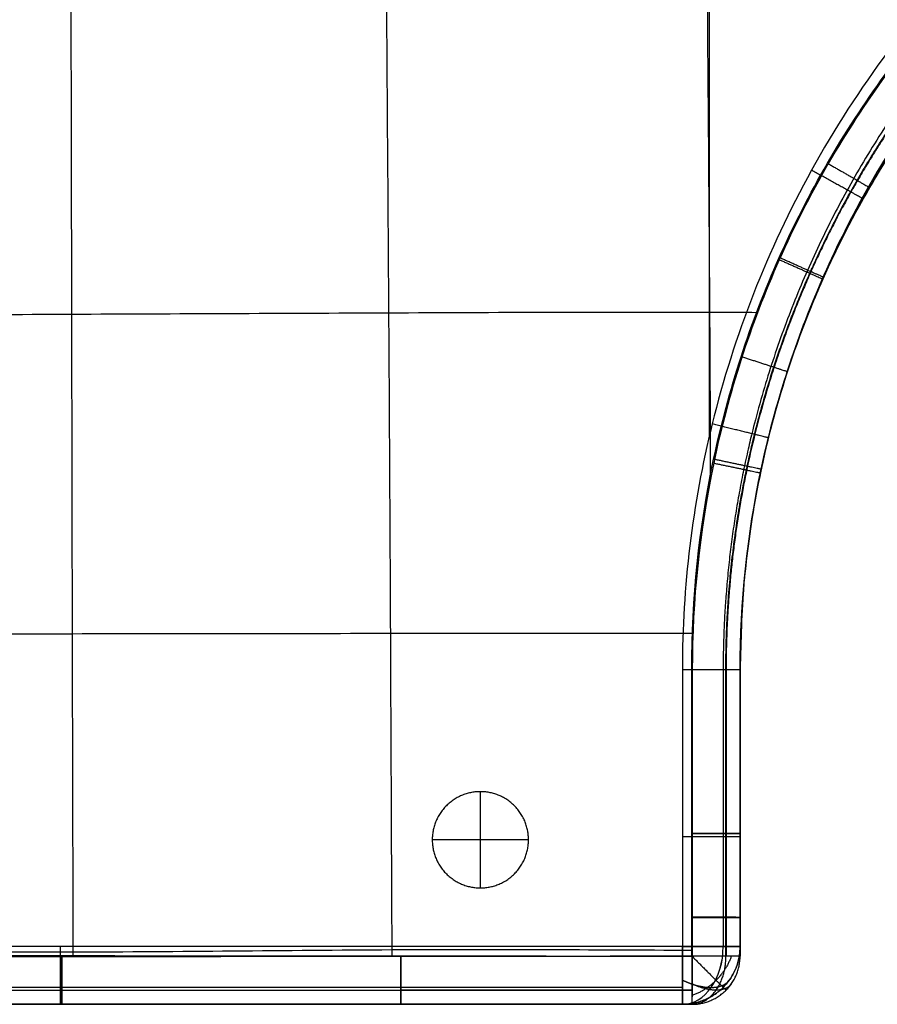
# Model space of a CAD drawing. Header units: millimetres. Extents: x 1391 to 4391, y -7600 to -6096.
# Tile 5 of 39: x 1836 to 2282, y -7600 to -7088. Entities that reach past the tile are written whole.
import ezdxf

# ---------------------------------------------------------------- set-up
doc = ezdxf.new("R2010")
doc.units = ezdxf.units.MM
doc.layers.add('COMPO2', color=9, linetype='Continuous', true_color=0x808080)

msp = doc.modelspace()

# ---------------------------------------------------------------- linework, layer by layer
at = {"layer": 'COMPO2'}
for p, q in [((2194.35, -6249.52, -544.46), (2194.35, -7304.23, -544.46)), ((2194.35, -6249.52, -722.56), (2194.35, -7304.23, -722.56)), ((2266.79, -7194.74, -378.3), (2266.79, -7194.74, -513.37)), ((2224.61, -7306.94, -378.32), (2224.61, -7306.94, -513.4)), ((2210.35, -7425.52, -378.42), (2210.35, -7425.52, -513.49)), ((2075.44, -7539.04, -722.54), (2075.44, -7489.04, -722.54)), ((2075.44, -7539.04, -767.54), (2075.44, -7489.04, -767.54)), ((2100.44, -7514.04, -722.54), (2050.44, -7514.04, -722.54)), ((2100.44, -7514.04, -767.54), (2050.44, -7514.04, -767.54)), ((2210.35, -7510.79, -378.49), (2210.35, -7510.79, -513.56)), ((2210.35, -7554.34, -378.53), (2210.35, -7554.34, -513.61)), ((2180.35, -7569.52, -544.46), (1534.35, -7569.52, -544.46)), ((2180.35, -7569.52, -722.56), (1534.35, -7569.52, -722.56)), ((1858.1, -7599.52, -378.24), (1858.1, -7599.52, -513.31)), ((2034.09, -7599.52, -378.38), (2034.09, -7599.52, -513.45))]:
    msp.add_line(p, q, dxfattribs=at)
at = {"layer": 'COMPO2', "extrusion": (0, 1, 0)}
for centre, start, end in [((-2180.35, -574.46, -7569.52), 90, 180), ((-2180.35, -692.56, -7569.52), 180, 270)]:
    msp.add_arc(centre, 30, start, end, dxfattribs=at)
at = {"layer": 'COMPO2', "extrusion": (-0.707107, 0, 0.707107)}
msp.add_arc((7569.52, 1135.54, -1947.94), 30, 360, 90, dxfattribs=at)
at = {"layer": 'COMPO2', "extrusion": (0.707107, 0, 0.707107)}
msp.add_arc((-7569.52, -2031.45, 1052.02), 30, 180, 270, dxfattribs=at)
at = {"layer": 'COMPO2', "extrusion": (0.503912, 0.701531, 0.503912)}
msp.add_arc((-6186.88, 1960.81, -4501.03), 30, 109.8951, 180.0032, dxfattribs=at)
at = {"layer": 'COMPO2', "extrusion": (0.503912, 0.701531, -0.503912)}
msp.add_arc((-6186.88, -3055.21, -3862.56), 30, 179.9968, 250.1049, dxfattribs=at)
at = {"layer": 'COMPO2'}
for points, knots in [([(1861.55, -6244.16, -347.3), (1861.56, -6245.03, -347.29), (1861.6, -6301.84, -346.29), (1861.67, -6411.56, -344.65), (1861.94, -6578.39, -343.03), (1862.14, -6743.58, -342.2), (1862.43, -6909.51, -342.06), (1862.7, -7075.39, -342.55), (1863.08, -7240.61, -343.62), (1863.36, -7407.52, -345.22), (1863.67, -7517.27, -346.61), (1863.82, -7573.96, -347.39), (1863.82, -7574.8, -347.4)], [3793.551845, 3793.551845, 3793.551845, 3793.551845, 3796.112041, 3961.852613, 4127.593184, 4293.333755, 4459.074326, 4624.814897, 4790.555468, 4956.296039, 5122.03661, 5124.512507, 5124.512507, 5124.512507, 5124.512507]), ([(1861.56, -6244.88, -544.05), (1861.56, -6245.5, -544.04), (1861.6, -6302.07, -543.05), (1861.67, -6411.56, -541.41), (1861.94, -6578.39, -539.79), (1862.14, -6743.58, -538.96), (1862.43, -6909.51, -538.81), (1862.7, -7075.39, -539.31), (1863.08, -7240.61, -540.38), (1863.36, -7407.52, -541.98), (1863.67, -7517.09, -543.37), (1863.81, -7573.59, -544.14), (1863.82, -7574.24, -544.15)], [3794.25363, 3794.25363, 3794.25363, 3794.25363, 3796.112041, 3961.852613, 4127.593184, 4293.333755, 4459.074326, 4624.814897, 4790.555468, 4956.296039, 5122.03661, 5123.96244, 5123.96244, 5123.96244, 5123.96244]), ([(2027.17, -6244.16, -347.31), (2027.16, -6245.61, -347.29), (2026.95, -6305.42, -346.24), (2026.69, -6412.04, -344.59), (2026.13, -6576.41, -342.99), (2025.71, -6741.98, -342.38), (2025.85, -6908.45, -342.68), (2026.52, -7074.64, -343.7), (2027.84, -7239.61, -344.99), (2028.71, -7408.1, -346.18), (2029.16, -7516.17, -347.01), (2029.44, -7573.5, -347.52), (2029.45, -7574.7, -347.53)], [3792.029765, 3792.029765, 3792.029765, 3792.029765, 3796.112041, 3961.852613, 4127.593184, 4293.333755, 4459.074326, 4624.814897, 4790.555468, 4956.296039, 5122.03661, 5125.559298, 5125.559298, 5125.559298, 5125.559298]), ([(2027.16, -6244.88, -544.06), (2027.16, -6246.08, -544.04), (2026.95, -6305.63, -543), (2026.69, -6412.04, -541.35), (2026.13, -6576.41, -539.75), (2025.71, -6741.98, -539.13), (2025.85, -6908.45, -539.44), (2026.52, -7074.64, -540.46), (2027.84, -7239.61, -541.75), (2028.71, -7408.1, -542.94), (2029.16, -7516.05, -543.77), (2029.44, -7573.27, -544.28), (2029.45, -7574.34, -544.29)], [3792.702194, 3792.702194, 3792.702194, 3792.702194, 3796.112041, 3961.852613, 4127.593184, 4293.333755, 4459.074326, 4624.814897, 4790.555468, 4956.296039, 5122.03661, 5125.207549, 5125.207549, 5125.207549, 5125.207549]), ([(2193.09, -6244.23, -347.39), (2193.09, -6246, -347.36), (2192.87, -6308.7, -346.46), (2192.73, -6412.89, -345.14), (2192.42, -6574.84, -343.92), (2192.12, -6740.51, -343.73), (2192.43, -6907.57, -344.57), (2193.14, -7074.5, -346.05), (2194.43, -7212.79, -347.12), (2194.79, -7297.98, -347.42), (2194.89, -7327.02, -347.49)], [3791.32162, 3791.32162, 3791.32162, 3791.32162, 3796.112041, 3961.852613, 4127.593184, 4293.333755, 4459.074326, 4624.814897, 4790.555468, 4876.829471, 4876.829471, 4876.829471, 4876.829471]), ([(2193.09, -6244.81, -544.14), (2193.09, -6246.39, -544.12), (2192.87, -6308.86, -543.22), (2192.73, -6412.89, -541.9), (2192.42, -6574.84, -540.68), (2192.12, -6740.51, -540.49), (2192.43, -6907.57, -541.33), (2193.14, -7074.5, -542.81), (2194.42, -7212.06, -543.87), (2194.78, -7296.5, -544.17), (2194.88, -7324.8, -544.25)], [3791.849102, 3791.849102, 3791.849102, 3791.849102, 3796.112041, 3961.852613, 4127.593184, 4293.333755, 4459.074326, 4624.814897, 4790.555468, 4874.631162, 4874.631162, 4874.631162, 4874.631162]), ([(2709.41, -6885.49, -544.46), (2666.59, -6886.38, -544.46), (2576.7, -6899.21, -544.46), (2446.83, -6953.11, -544.46), (2330.58, -7043.33, -544.46), (2242.69, -7161.34, -544.46), (2191.36, -7292.35, -544.46), (2180.34, -7382.59, -544.46), (2180.35, -7425.52, -544.46)], [0.33436, 0.33436, 0.33436, 0.33436, 128.818731, 270.791327, 418.519785, 566.241664, 708.197268, 836.995345, 836.995345, 836.995345, 836.995345]), ([(2709.41, -6885.49, -722.56), (2666.59, -6886.38, -722.56), (2576.7, -6899.21, -722.56), (2446.83, -6953.11, -722.56), (2330.58, -7043.33, -722.56), (2242.69, -7161.34, -722.56), (2191.36, -7292.35, -722.56), (2180.34, -7382.59, -722.56), (2180.35, -7425.52, -722.56)], [0.33436, 0.33436, 0.33436, 0.33436, 128.818731, 270.791327, 418.519785, 566.241664, 708.197268, 836.995345, 836.995345, 836.995345, 836.995345]), ([(2185.2, -7425.5, -544.33), (2185.17, -7388.83, -544.29), (2190.93, -7333.76, -544.24), (2209.96, -7262.7, -544.23), (2236.35, -7194.03, -544.21), (2282.53, -7114.19, -544.2), (2356.64, -7032.06, -544.25), (2431.25, -6977.99, -544.29), (2496.78, -6944.71, -544.33), (2563.18, -6919.31, -544.37), (2632.81, -6904.14, -544.4), (2685.27, -6900.74, -544.43), (2703.5, -6900.51, -544.44), (2708.52, -6900.44, -544.44), (2713.55, -6900.47, -544.44), (2718.58, -6900.47, -544.44), (2758.12, -6900.48, -544.46), (2797.66, -6900.49, -544.47), (2837.2, -6900.5, -544.49), (2842.34, -6900.5, -544.49), (2847.47, -6900.51, -544.49), (2852.61, -6900.51, -544.5), (2854.85, -6900.51, -544.5), (2857.1, -6900.51, -544.5), (2859.34, -6900.51, -544.5)], [0.004344, 0.004344, 0.004344, 0.004344, 109.991459, 165.148667, 220.328751, 330.284579, 440.229838, 550.222449, 605.112369, 660.358849, 763.143205, 817.829427, 817.829427, 817.829427, 832.911531, 832.911531, 832.911531, 951.534399, 951.534399, 951.534399, 966.941285, 966.941285, 966.941285, 973.672529, 973.672529, 973.672529, 973.672529]), ([(2859.36, -6900.53, -347.74), (2857.11, -6900.53, -347.74), (2854.87, -6900.53, -347.74), (2852.63, -6900.53, -347.74), (2847.49, -6900.54, -347.73), (2842.36, -6900.54, -347.73), (2837.22, -6900.54, -347.73), (2797.68, -6900.55, -347.71), (2758.13, -6900.56, -347.7), (2718.6, -6900.57, -347.69), (2713.57, -6900.58, -347.68), (2708.54, -6900.56, -347.68), (2703.52, -6900.62, -347.68), (2685.62, -6900.86, -347.67), (2633.5, -6904.23, -347.65), (2545.93, -6923.22, -347.61), (2446.7, -6967.22, -347.54), (2356.95, -7032.39, -347.49), (2295.31, -7100.78, -347.45), (2255.12, -7162.56, -347.45), (2221.44, -7228.63, -347.47), (2193.11, -7316.45, -347.48), (2185.53, -7389.55, -347.54), (2185.5, -7425.54, -347.57)], [24.994719, 24.994719, 24.994719, 24.994719, 31.725976, 31.725976, 31.725976, 47.132861, 47.132861, 47.132861, 165.755729, 165.755729, 165.755729, 180.837834, 180.837834, 180.837834, 234.546678, 337.318829, 448.445631, 558.437349, 668.383522, 723.250397, 779.322749, 890.641932, 998.662915, 998.662915, 998.662915, 998.662915]), ([(2859.35, -6925.52, -446.14), (2857.11, -6925.52, -446.14), (2854.86, -6925.52, -446.13), (2847.48, -6925.52, -446.13), (2842.35, -6925.52, -446.13), (2832.14, -6925.52, -446.13), (2827.07, -6925.52, -446.13), (2812.02, -6925.52, -446.13), (2802.03, -6925.52, -446.13), (2782.21, -6925.52, -446.13), (2772.37, -6925.52, -446.13), (2752.76, -6925.52, -446.13), (2743, -6925.52, -446.13), (2728.35, -6925.52, -446.13), (2723.47, -6925.52, -446.13), (2713.67, -6925.52, -446.13), (2708.75, -6925.5, -446.13), (2683.93, -6925.82, -446.13), (2664.22, -6927.26, -446.13), (2604.56, -6935.18, -446.13), (2565.49, -6945.27, -446.13), (2490.79, -6974.53, -446.13), (2455.59, -6993.43, -446.13), (2390.19, -7039.4, -446.13), (2360.35, -7066.21, -446.13), (2307.78, -7126.32, -446.12), (2285.19, -7159.37, -446.13), (2248.3, -7230.29, -446.13), (2234.11, -7268.01, -446.13), (2215.15, -7345.73, -446.12), (2210.35, -7385.59, -446.13), (2210.35, -7425.52, -446.13)], [7598.975496, 7598.975496, 7598.975496, 7598.975496, 7605.698658, 7605.698658, 7621.091915, 7621.091915, 7636.288655, 7636.288655, 7666.210775, 7666.210775, 7695.701401, 7695.701401, 7724.965723, 7724.965723, 7739.598469, 7739.598469, 7754.340237, 7754.340237, 7813.987342, 7813.987342, 7934.680821, 7934.680821, 8054.410953, 8054.410953, 8174.234232, 8174.234232, 8293.693282, 8293.693282, 8413.766765, 8413.766765, 8533.398163, 8533.398163, 8533.398163, 8533.398163]), ([(2859.35, -6925.52, -378.58), (2857.11, -6925.52, -378.58), (2854.86, -6925.52, -378.58), (2852.62, -6925.52, -378.58), (2847.48, -6925.52, -378.58), (2842.35, -6925.52, -378.57), (2837.21, -6925.52, -378.57), (2797.67, -6925.52, -378.55), (2758.13, -6925.52, -378.55), (2718.59, -6925.52, -378.53), (2713.48, -6925.52, -378.52), (2708.58, -6925.5, -378.52), (2703.83, -6925.56, -378.52), (2686.78, -6925.79, -378.51), (2637.14, -6928.97, -378.49), (2553.71, -6947.03, -378.45), (2459.17, -6988.9, -378.38), (2373.63, -7050.95, -378.33), (2314.88, -7116.1, -378.29), (2276.59, -7174.96, -378.29), (2244.51, -7237.91, -378.31), (2217.53, -7321.59, -378.32), (2210.35, -7391.23, -378.38), (2210.35, -7425.52, -378.42)], [24.994719, 24.994719, 24.994719, 24.994719, 31.725976, 31.725976, 31.725976, 47.132861, 47.132861, 47.132861, 165.755729, 165.755729, 165.755729, 180.837834, 180.837834, 180.837834, 234.546678, 337.318829, 448.445631, 558.437349, 668.383522, 723.250397, 779.322749, 890.641932, 998.662915, 998.662915, 998.662915, 998.662915]), ([(2210.35, -7425.52, -513.49), (2210.35, -7390.61, -513.45), (2215.86, -7338.17, -513.4), (2234.01, -7270.53, -513.39), (2259.14, -7205.16, -513.37), (2303.1, -7129.16, -513.36), (2373.63, -7050.96, -513.41), (2444.64, -6999.44, -513.45), (2507.02, -6967.73, -513.49), (2570.23, -6943.52, -513.53), (2636.52, -6929.05, -513.56), (2686.48, -6925.79, -513.59), (2703.83, -6925.56, -513.6), (2708.58, -6925.5, -513.6), (2713.48, -6925.52, -513.6), (2718.59, -6925.52, -513.6), (2758.13, -6925.52, -513.62), (2797.67, -6925.52, -513.63), (2837.21, -6925.52, -513.65), (2842.35, -6925.52, -513.65), (2847.48, -6925.52, -513.65), (2852.62, -6925.52, -513.65), (2854.86, -6925.52, -513.66), (2857.11, -6925.52, -513.66), (2859.35, -6925.52, -513.66)], [0.004344, 0.004344, 0.004344, 0.004344, 109.991459, 165.148667, 220.328751, 330.284579, 440.229838, 550.222449, 605.112369, 660.358849, 763.143205, 817.829427, 817.829427, 817.829427, 832.911531, 832.911531, 832.911531, 951.534399, 951.534399, 951.534399, 966.941285, 966.941285, 966.941285, 973.672529, 973.672529, 973.672529, 973.672529]), ([(1528.98, -7241.38, -347.29), (1531.27, -7241.37, -347.25), (1596.02, -7241.29, -346.06), (1700.98, -7241.72, -344.31), (1862.5, -7240.85, -343.29), (2027.41, -7240.23, -344.8), (2147.09, -7239.63, -346.62), (2211.16, -7239.93, -347.37), (2219.49, -7239.97, -347.47)], [-2414.119532, -2414.119532, -2414.119532, -2414.119532, -2408.082032, -2242.203735, -2076.325438, -1910.44714, -1744.568843, -1719.773147, -1719.773147, -1719.773147, -1719.773147]), ([(1529.72, -7241.38, -544.04), (1531.76, -7241.37, -544), (1596.23, -7241.29, -542.82), (1700.98, -7241.72, -541.07), (1862.5, -7240.85, -540.05), (2027.41, -7240.23, -541.56), (2146.91, -7239.63, -543.38), (2210.81, -7239.93, -544.13), (2218.97, -7239.97, -544.22)], [-2413.463452, -2413.463452, -2413.463452, -2413.463452, -2408.082032, -2242.203735, -2076.325438, -1910.44714, -1744.568843, -1720.292371, -1720.292371, -1720.292371, -1720.292371]), ([(1529.11, -7407.76, -347.45), (1531.07, -7407.75, -347.43), (1593.08, -7407.64, -346.7), (1698.48, -7407.52, -345.63), (1863.36, -7406.84, -345.01), (2025.34, -7406.74, -346.07), (2133.37, -7406.72, -347.13), (2185.85, -7406.65, -347.56)], [-2413.461739, -2413.461739, -2413.461739, -2413.461739, -2408.082032, -2242.203735, -2076.325438, -1910.44714, -1753.781846, -1753.781846, -1753.781846, -1753.781846]), ([(1529.59, -7407.76, -544.21), (1531.39, -7407.75, -544.19), (1593.22, -7407.64, -543.46), (1698.48, -7407.52, -542.39), (1863.36, -7406.84, -541.77), (2025.23, -7406.74, -542.83), (2133.15, -7406.72, -543.89), (2185.52, -7406.65, -544.31)], [-2413.022331, -2413.022331, -2413.022331, -2413.022331, -2408.082032, -2242.203735, -2076.325438, -1910.44714, -1754.112655, -1754.112655, -1754.112655, -1754.112655]), ([(2185.32, -7574.49, -544.48), (2185.31, -7567.76, -544.47), (2185.3, -7561.04, -544.46), (2185.3, -7554.31, -544.45), (2185.29, -7539.8, -544.43), (2185.28, -7525.29, -544.42), (2185.26, -7510.77, -544.4), (2185.24, -7482.35, -544.38), (2185.22, -7453.93, -544.36), (2185.2, -7425.5, -544.33)], [25.021526, 25.021526, 25.021526, 25.021526, 45.207981, 45.207981, 45.207981, 88.753378, 88.753378, 88.753378, 174.021589, 174.021589, 174.021589, 174.021589]), ([(2185.5, -7425.54, -347.57), (2185.48, -7453.96, -347.6), (2185.46, -7482.38, -347.62), (2185.43, -7510.81, -347.64), (2185.42, -7525.32, -347.66), (2185.41, -7539.84, -347.67), (2185.39, -7554.36, -347.69), (2185.39, -7561.09, -347.7), (2185.38, -7567.82, -347.71), (2185.38, -7574.55, -347.72)], [0.004294, 0.004294, 0.004294, 0.004294, 85.272504, 85.272504, 85.272504, 128.817901, 128.817901, 128.817901, 149.004334, 149.004334, 149.004334, 149.004334]), ([(2210.35, -7425.52, -446.13), (2210.35, -7453.94, -446.14), (2210.35, -7482.37, -446.13), (2210.35, -7525.3, -446.13), (2210.35, -7539.82, -446.12), (2210.34, -7561.06, -446.13), (2210.35, -7567.79, -446.13), (2210.35, -7574.52, -446.14)], [3251.738872, 3251.738872, 3251.738872, 3251.738872, 3341.055378, 3341.055378, 3386.669779, 3386.669779, 3407.809686, 3407.809686, 3407.809686, 3407.809686]), ([(2210.35, -7425.52, -378.42), (2210.35, -7453.94, -378.45), (2210.35, -7482.37, -378.46), (2210.35, -7510.79, -378.49), (2210.35, -7525.31, -378.5), (2210.35, -7539.82, -378.51), (2210.35, -7554.34, -378.53), (2210.34, -7561.06, -378.54), (2210.35, -7567.79, -378.55), (2210.35, -7574.52, -378.56)], [0.004294, 0.004294, 0.004294, 0.004294, 85.272504, 85.272504, 85.272504, 128.817901, 128.817901, 128.817901, 149.004334, 149.004334, 149.004334, 149.004334]), ([(2210.35, -7574.52, -513.64), (2210.35, -7567.79, -513.62), (2210.34, -7561.06, -513.62), (2210.35, -7554.34, -513.61), (2210.35, -7539.82, -513.59), (2210.35, -7525.31, -513.57), (2210.35, -7510.79, -513.56), (2210.35, -7482.37, -513.54), (2210.35, -7453.94, -513.52), (2210.35, -7425.52, -513.49)], [25.021526, 25.021526, 25.021526, 25.021526, 45.207981, 45.207981, 45.207981, 88.753378, 88.753378, 88.753378, 174.021589, 174.021589, 174.021589, 174.021589]), ([(1529.31, -7572.5, -347.7), (1530.51, -7572.48, -347.7), (1589.56, -7571.66, -347.57), (1695.98, -7571.39, -347.43), (1864.44, -7572.95, -347.32), (2025.79, -7570.64, -347.49), (2133.39, -7571.11, -347.62), (2185.38, -7571.4, -347.71)], [-2411.530999, -2411.530999, -2411.530999, -2411.530999, -2408.082032, -2242.203735, -2076.325438, -1910.44714, -1754.667299, -1754.667299, -1754.667299, -1754.667299]), ([(1529.4, -7572.5, -544.46), (1530.57, -7572.48, -544.46), (1589.58, -7571.66, -544.32), (1695.98, -7571.39, -544.19), (1864.44, -7572.95, -544.08), (2025.76, -7570.64, -544.25), (2133.34, -7571.11, -544.38), (2185.31, -7571.4, -544.47)], [-2411.445965, -2411.445965, -2411.445965, -2411.445965, -2408.082032, -2242.203735, -2076.325438, -1910.44714, -1754.735049, -1754.735049, -1754.735049, -1754.735049]), ([(2185.38, -7574.55, -347.72), (2134.95, -7574.6, -347.64), (2084.53, -7574.65, -347.59), (2034.11, -7574.7, -347.53), (1975.45, -7574.75, -347.48), (1916.78, -7574.79, -347.41), (1858.11, -7574.8, -347.4), (1799.27, -7574.81, -347.39), (1740.44, -7574.78, -347.44), (1681.61, -7574.73, -347.49), (1652.77, -7574.71, -347.52), (1623.92, -7574.68, -347.55), (1595.08, -7574.65, -347.59), (1580.28, -7574.63, -347.61), (1565.48, -7574.61, -347.63), (1550.67, -7574.59, -347.66), (1543.55, -7574.58, -347.67), (1536.43, -7574.57, -347.69), (1529.31, -7574.56, -347.7)], [24.987565, 24.987565, 24.987565, 24.987565, 176.240511, 176.240511, 176.240511, 352.231829, 352.231829, 352.231829, 528.702175, 528.702175, 528.702175, 615.226414, 615.226414, 615.226414, 659.622512, 659.622512, 659.622512, 680.982791, 680.982791, 680.982791, 680.982791]), ([(1529.39, -7574.48, -544.46), (1536.51, -7574.47, -544.45), (1543.63, -7574.46, -544.43), (1550.75, -7574.45, -544.42), (1565.54, -7574.43, -544.39), (1580.34, -7574.41, -544.37), (1595.14, -7574.4, -544.35), (1623.97, -7574.36, -544.31), (1652.81, -7574.33, -544.27), (1681.65, -7574.31, -544.25), (1740.47, -7574.26, -544.19), (1799.29, -7574.23, -544.14), (1858.1, -7574.24, -544.15), (1916.75, -7574.25, -544.16), (1975.41, -7574.29, -544.23), (2034.07, -7574.35, -544.29), (2084.49, -7574.39, -544.34), (2134.9, -7574.45, -544.4), (2185.32, -7574.49, -544.48)], [25.016756, 25.016756, 25.016756, 25.016756, 46.377041, 46.377041, 46.377041, 90.77314, 90.77314, 90.77314, 177.29738, 177.29738, 177.29738, 353.767727, 353.767727, 353.767727, 529.759046, 529.759046, 529.759046, 681.011935, 681.011935, 681.011935, 681.011935]), ([(2185.35, -7599.52, -378.56), (2134.93, -7599.52, -378.48), (2084.51, -7599.52, -378.43), (2034.09, -7599.52, -378.38), (1975.43, -7599.52, -378.32), (1916.77, -7599.52, -378.25), (1858.1, -7599.52, -378.24), (1799.28, -7599.52, -378.23), (1740.46, -7599.52, -378.28), (1681.63, -7599.52, -378.33), (1652.79, -7599.52, -378.36), (1623.95, -7599.52, -378.39), (1595.11, -7599.52, -378.43), (1580.31, -7599.52, -378.45), (1565.51, -7599.52, -378.48), (1550.71, -7599.52, -378.5), (1543.59, -7599.52, -378.52), (1536.47, -7599.52, -378.53), (1529.35, -7599.52, -378.54)], [24.987565, 24.987565, 24.987565, 24.987565, 176.240511, 176.240511, 176.240511, 352.231829, 352.231829, 352.231829, 528.702175, 528.702175, 528.702175, 615.226414, 615.226414, 615.226414, 659.622512, 659.622512, 659.622512, 680.982791, 680.982791, 680.982791, 680.982791]), ([(1529.35, -7599.52, -513.62), (1536.47, -7599.52, -513.61), (1543.59, -7599.52, -513.59), (1550.71, -7599.52, -513.58), (1565.51, -7599.52, -513.55), (1580.31, -7599.52, -513.53), (1595.11, -7599.52, -513.51), (1623.95, -7599.52, -513.47), (1652.79, -7599.52, -513.43), (1681.63, -7599.52, -513.41), (1740.46, -7599.52, -513.35), (1799.28, -7599.52, -513.3), (1858.1, -7599.52, -513.31), (1916.77, -7599.52, -513.32), (1975.43, -7599.52, -513.39), (2034.09, -7599.52, -513.45), (2084.51, -7599.52, -513.5), (2134.93, -7599.52, -513.56), (2185.35, -7599.52, -513.64)], [25.016756, 25.016756, 25.016756, 25.016756, 46.377041, 46.377041, 46.377041, 90.77314, 90.77314, 90.77314, 177.29738, 177.29738, 177.29738, 353.767727, 353.767727, 353.767727, 529.759046, 529.759046, 529.759046, 681.011935, 681.011935, 681.011935, 681.011935]), ([(2185.35, -7599.52, -446.14), (2134.93, -7599.52, -446.12), (2084.51, -7599.52, -446.13), (1975.43, -7599.52, -446.14), (1916.77, -7599.52, -446.12), (1799.28, -7599.52, -446.12), (1740.46, -7599.52, -446.14), (1652.79, -7599.52, -446.13), (1623.95, -7599.52, -446.13), (1587.77, -7599.52, -446.13), (1580.42, -7599.52, -446.13), (1565.62, -7599.52, -446.13), (1558.17, -7599.52, -446.13), (1543.59, -7599.52, -446.13), (1536.47, -7599.52, -446.13), (1529.35, -7599.52, -446.14)], [3459.002441, 3459.002441, 3459.002441, 3459.002441, 3610.255288, 3610.255288, 3786.246802, 3786.246802, 3962.716809, 3962.716809, 4049.241065, 4049.241065, 4071.267973, 4071.267973, 4093.63716, 4093.63716, 4114.99763, 4114.99763, 4114.99763, 4114.99763])]:
    msp.add_open_spline(points, degree=3, knots=knots, dxfattribs=at)
for points, weights, degree, knots in [([(2709.85, -6906.7, -553.24), (2668.74, -6907.55, -553.24), (2582.42, -6919.87, -553.24), (2457.65, -6971.65, -553.24), (2345.92, -7058.36, -553.24), (2261.45, -7171.79, -553.24), (2212.14, -7297.65, -553.24), (2201.56, -7384.31, -553.24), (2201.56, -7425.52, -553.24)], [0.853553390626, 0.853553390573, 0.853553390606, 0.853553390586, 0.853553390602, 0.853553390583, 0.853553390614, 0.853553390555, 0.853553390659], 3, [0.33436, 0.33436, 0.33436, 0.33436, 128.818731, 270.791327, 418.519785, 566.241664, 708.197268, 836.995345, 836.995345, 836.995345, 836.995345]), ([(2709.85, -6906.7, -713.78), (2668.74, -6907.55, -713.78), (2582.42, -6919.87, -713.78), (2457.65, -6971.65, -713.78), (2345.92, -7058.36, -713.78), (2261.45, -7171.79, -713.78), (2212.14, -7297.65, -713.78), (2201.56, -7384.31, -713.78), (2201.56, -7425.52, -713.78)], [0.853553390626, 0.853553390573, 0.853553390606, 0.853553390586, 0.853553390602, 0.853553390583, 0.853553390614, 0.853553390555, 0.853553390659], 3, [0.33436, 0.33436, 0.33436, 0.33436, 128.818731, 270.791327, 418.519785, 566.241664, 708.197268, 836.995345, 836.995345, 836.995345, 836.995345]), ([(2202.97, -7425.51, -535.36), (2202.96, -7390.07, -535.34), (2208.55, -7336.87, -535.3), (2226.95, -7268.23, -535.3), (2252.45, -7201.89, -535.29), (2297.06, -7124.77, -535.28), (2368.63, -7045.42, -535.31), (2440.7, -6993.15, -535.33), (2504.01, -6960.98, -535.36), (2568.15, -6936.42, -535.39), (2635.42, -6921.75, -535.41), (2686.12, -6918.45, -535.42), (2703.73, -6918.22, -535.43), (2708.56, -6918.16, -535.43), (2713.5, -6918.18, -535.43), (2718.58, -6918.18, -535.44), (2758.12, -6918.18, -535.45), (2797.66, -6918.19, -535.45), (2837.2, -6918.19, -535.46), (2842.34, -6918.19, -535.46), (2847.48, -6918.19, -535.47), (2852.61, -6918.19, -535.47), (2854.86, -6918.19, -535.47), (2857.1, -6918.19, -535.47), (2859.34, -6918.19, -535.47)], [0.852479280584, 0.852277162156, 0.852030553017, 0.851852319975, 0.851737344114, 0.851735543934, 0.851953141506, 0.852261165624, 0.852500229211, 0.852746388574, 0.852954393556, 0.853094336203, 0.853138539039, 0.853151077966, 0.853162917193, 0.853174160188, 0.853264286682, 0.853348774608, 0.853426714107, 0.853436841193, 0.853446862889, 0.85345678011, 0.853461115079, 0.853465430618, 0.853469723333], 3, [0.004344, 0.004344, 0.004344, 0.004344, 109.991459, 165.148667, 220.328751, 330.284579, 440.229838, 550.222449, 605.112369, 660.358849, 763.143205, 817.829427, 817.829427, 817.829427, 832.911531, 832.911531, 832.911531, 951.534399, 951.534399, 951.534399, 966.941285, 966.941285, 966.941285, 973.672529, 973.672529, 973.672529, 973.672529]), ([(2859.36, -6918.2, -356.78), (2857.11, -6918.2, -356.78), (2854.87, -6918.2, -356.78), (2852.63, -6918.2, -356.78), (2847.49, -6918.2, -356.77), (2842.35, -6918.2, -356.77), (2837.22, -6918.2, -356.77), (2797.68, -6918.21, -356.76), (2758.14, -6918.21, -356.76), (2718.59, -6918.22, -356.74), (2713.51, -6918.22, -356.74), (2708.57, -6918.2, -356.74), (2703.74, -6918.26, -356.74), (2686.45, -6918.49, -356.73), (2636.09, -6921.73, -356.72), (2551.45, -6940.06, -356.69), (2455.54, -6982.55, -356.65), (2368.76, -7045.52, -356.62), (2309.16, -7111.61, -356.59), (2270.31, -7171.33, -356.59), (2237.76, -7235.2, -356.61), (2210.39, -7320.1, -356.61), (2203.09, -7390.75, -356.65), (2203.08, -7425.54, -356.67)], [0.853637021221, 0.853641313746, 0.853645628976, 0.853649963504, 0.853659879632, 0.853669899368, 0.853680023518, 0.853757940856, 0.853842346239, 0.853932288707, 0.853943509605, 0.853955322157, 0.853967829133, 0.854012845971, 0.854145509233, 0.854417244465, 0.854783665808, 0.855139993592, 0.855325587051, 0.855356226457, 0.855316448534, 0.855137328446, 0.854823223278, 0.854623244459], 3, [24.994719, 24.994719, 24.994719, 24.994719, 31.725976, 31.725976, 31.725976, 47.132861, 47.132861, 47.132861, 165.755729, 165.755729, 165.755729, 180.837834, 180.837834, 180.837834, 234.546678, 337.318829, 448.445631, 558.437349, 668.383522, 723.250397, 779.322749, 890.641932, 998.662915, 998.662915, 998.662915, 998.662915]), ([(2203.01, -7574.5, -535.46), (2203.01, -7567.77, -535.45), (2203.01, -7561.04, -535.44), (2203.01, -7554.32, -535.44), (2203, -7539.8, -535.42), (2203, -7525.29, -535.41), (2203, -7510.78, -535.41), (2202.99, -7482.35, -535.39), (2202.98, -7453.93, -535.39), (2202.97, -7425.51, -535.36)], [0.853332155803, 0.853291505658, 0.853250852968, 0.853210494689, 0.853123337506, 0.853036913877, 0.85295204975, 0.852785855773, 0.852625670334, 0.852479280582], 3, [25.021526, 25.021526, 25.021526, 25.021526, 45.207981, 45.207981, 45.207981, 88.753378, 88.753378, 88.753378, 174.021589, 174.021589, 174.021589, 174.021589]), ([(2203.08, -7425.54, -356.67), (2203.07, -7453.96, -356.69), (2203.06, -7482.38, -356.7), (2203.06, -7510.8, -356.71), (2203.05, -7525.32, -356.72), (2203.05, -7539.84, -356.73), (2203.04, -7554.35, -356.74), (2203.04, -7561.08, -356.75), (2203.04, -7567.81, -356.76), (2203.04, -7574.54, -356.76)], [0.85462324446, 0.854478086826, 0.854318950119, 0.854153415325, 0.854068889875, 0.853982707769, 0.853895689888, 0.853855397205, 0.853814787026, 0.853774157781], 3, [0.004294, 0.004294, 0.004294, 0.004294, 85.272504, 85.272504, 85.272504, 128.817901, 128.817901, 128.817901, 149.004334, 149.004334, 149.004334, 149.004334]), ([(2075.44, -7539.04, -722.54), (2050.44, -7539.04, -722.54), (2050.44, -7514.04, -722.54), (2050.44, -7489.04, -722.54), (2075.44, -7489.04, -722.54), (2100.44, -7489.04, -722.54), (2100.44, -7514.04, -722.54), (2100.44, -7539.04, -722.54), (2075.44, -7539.04, -722.54)], [1, 0.707106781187, 1, 0.707106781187, 1, 0.707106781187, 1, 0.707106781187, 1], 2, [-157.079633, -157.079633, -157.079633, -117.809725, -117.809725, -78.539816, -78.539816, -39.269908, -39.269908, 0, 0, 0]), ([(2075.44, -7539.04, -767.54), (2050.44, -7539.04, -767.54), (2050.44, -7514.04, -767.54), (2050.44, -7489.04, -767.54), (2075.44, -7489.04, -767.54), (2100.44, -7489.04, -767.54), (2100.44, -7514.04, -767.54), (2100.44, -7539.04, -767.54), (2075.44, -7539.04, -767.54)], [1, 0.707106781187, 1, 0.707106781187, 1, 0.707106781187, 1, 0.707106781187, 1], 2, [-157.079633, -157.079633, -157.079633, -117.809725, -117.809725, -78.539816, -78.539816, -39.269908, -39.269908, 0, 0, 0]), ([(2075.44, -7539.04, -745.04), (2050.44, -7539.04, -745.04), (2050.44, -7514.04, -745.04), (2050.44, -7489.04, -745.04), (2075.44, -7489.04, -745.04), (2100.44, -7489.04, -745.04), (2100.44, -7514.04, -745.04), (2100.44, -7539.04, -745.04), (2075.44, -7539.04, -745.04)], [1, 0.707106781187, 1, 0.707106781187, 1, 0.707106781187, 1, 0.707106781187, 1], 2, [-157.079633, -157.079633, -157.079633, -117.809725, -117.809725, -78.539816, -78.539816, -39.269908, -39.269908, 0, 0, 0]), ([(2185.35, -7599.52, -513.64), (2192.68, -7599.52, -522.68), (2197.85, -7592.18, -529.08), (2203.02, -7584.85, -535.47), (2203.01, -7574.5, -535.46)], [0.996845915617, 0.922276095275, 1, 0.922343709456, 0.996716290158], 2, [54.659825, 54.659825, 54.659825, 74.303597, 74.303597, 93.930281, 93.930281, 93.930281]), ([(2205.77, -7574.54, -360.76), (2203.47, -7581.42, -356.77), (2197.86, -7587.03, -356.77), (2192.24, -7592.65, -356.77), (2185.37, -7594.94, -360.76)], [0.971549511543, 0.939423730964, 1, 0.939423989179, 0.971549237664], 2, [23.943855, 23.943855, 23.943855, 39.269627, 39.269627, 54.595333, 54.595333, 54.595333]), ([(2185.38, -7574.55, -347.72), (2192.69, -7581.87, -347.74), (2197.86, -7587.03, -356.77), (2203.03, -7592.2, -365.8), (2203.03, -7592.2, -378.56)], [0.996881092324, 0.922614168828, 1, 0.922611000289, 0.996887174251], 2, [54.694183, 54.694183, 54.694183, 74.295974, 74.295974, 93.898567, 93.898567, 93.898567]), ([(2185.37, -7592.21, -356.76), (2134.96, -7592.22, -356.71), (2084.55, -7592.24, -356.68), (2034.11, -7592.26, -356.64), (1975.47, -7592.28, -356.61), (1916.78, -7592.29, -356.56), (1858.1, -7592.3, -356.55), (1799.27, -7592.3, -356.55), (1740.42, -7592.29, -356.58), (1681.62, -7592.27, -356.62), (1652.77, -7592.26, -356.63), (1623.92, -7592.25, -356.65), (1595.09, -7592.24, -356.68), (1580.28, -7592.24, -356.69), (1565.48, -7592.23, -356.71), (1550.69, -7592.22, -356.73), (1543.56, -7592.22, -356.73), (1536.44, -7592.22, -356.74), (1529.32, -7592.21, -356.75)], [0.85377825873, 0.854082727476, 0.854462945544, 0.854787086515, 0.855165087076, 0.855470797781, 0.855521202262, 0.855571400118, 0.855383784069, 0.855045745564, 0.854879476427, 0.854672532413, 0.854433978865, 0.85431172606, 0.854181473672, 0.854045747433, 0.853980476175, 0.853913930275, 0.853846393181], 3, [24.987565, 24.987565, 24.987565, 24.987565, 176.240511, 176.240511, 176.240511, 352.231829, 352.231829, 352.231829, 528.702175, 528.702175, 528.702175, 615.226414, 615.226414, 615.226414, 659.622512, 659.622512, 659.622512, 680.982791, 680.982791, 680.982791, 680.982791]), ([(1529.38, -7592.18, -535.45), (1536.5, -7592.18, -535.44), (1543.62, -7592.18, -535.43), (1550.74, -7592.17, -535.42), (1565.54, -7592.17, -535.4), (1580.33, -7592.16, -535.38), (1595.13, -7592.15, -535.37), (1623.97, -7592.14, -535.34), (1652.81, -7592.13, -535.32), (1681.65, -7592.12, -535.31), (1740.49, -7592.11, -535.27), (1799.28, -7592.1, -535.24), (1858.1, -7592.1, -535.24), (1916.75, -7592.1, -535.25), (1975.39, -7592.12, -535.3), (2034.08, -7592.14, -535.33), (2084.47, -7592.15, -535.37), (2134.89, -7592.17, -535.4), (2185.32, -7592.19, -535.46)], [0.853259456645, 0.853191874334, 0.853125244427, 0.853059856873, 0.852923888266, 0.852793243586, 0.852670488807, 0.852430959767, 0.852222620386, 0.852055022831, 0.851714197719, 0.85152453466, 0.851575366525, 0.851626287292, 0.8519351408, 0.852315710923, 0.852642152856, 0.8530235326, 0.853328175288], 3, [25.016756, 25.016756, 25.016756, 25.016756, 46.377041, 46.377041, 46.377041, 90.77314, 90.77314, 90.77314, 177.29738, 177.29738, 177.29738, 353.767727, 353.767727, 353.767727, 529.759046, 529.759046, 529.759046, 681.011935, 681.011935, 681.011935, 681.011935]), ([(2205.78, -7588.93, -513.64), (2203.48, -7592.18, -522.14), (2197.85, -7592.18, -529.08), (2192.22, -7592.18, -536.02), (2185.32, -7588.93, -538.84)], [0.971606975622, 0.939245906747, 1, 0.93924266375, 0.971610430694], 2, [23.906333, 23.906333, 23.906333, 39.266363, 39.266363, 54.627213, 54.627213, 54.627213])]:
    msp.add_rational_spline(points, weights, degree=degree, knots=knots, dxfattribs=at)
for points, weights in [([(2710.03, -6915.49, -692.56), (2210.35, -6925.84, -692.56), (2210.35, -7425.52, -692.56)], [0.999738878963, 0.707237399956, 1]), ([(2710.03, -6915.49, -574.46), (2210.35, -6925.84, -574.46), (2210.35, -7425.52, -574.46)], [0.999738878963, 0.707237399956, 1]), ([(2710.03, -6915.49, -633.51), (2210.35, -6925.84, -633.51), (2210.35, -7425.52, -633.51)], [0.999738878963, 0.707237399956, 1]), ([(2273.7, -7180.65, -574.46), (2273.7, -7180.65, -544.46), (2247.43, -7166.16, -544.46)], [1, 0.707106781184, 1]), ([(2273.7, -7180.65, -692.56), (2273.7, -7180.65, -722.56), (2247.43, -7166.16, -722.56)], [1, 0.707106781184, 1]), ([(2256.17, -7162.7, -347.45), (2277.58, -7175.09, -347.76), (2277.58, -7175.09, -378.29)], [1, 0.710694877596, 1]), ([(2253.73, -7221.79, -513.37), (2253.73, -7221.79, -544.53), (2230.67, -7211.5, -544.21)], [1, 0.703550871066, 1]), ([(2230.73, -7212.61, -347.46), (2253.35, -7222.65, -347.77), (2253.35, -7222.65, -378.3)], [1, 0.71063496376, 1]), ([(2234.88, -7270.82, -513.39), (2234.88, -7270.82, -544.52), (2210.88, -7263.01, -544.23)], [1, 0.703720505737, 1]), ([(2224.98, -7305.14, -574.46), (2224.98, -7305.14, -544.46), (2195.85, -7297.97, -544.46)], [1, 0.707106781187, 1]), ([(2224.98, -7305.14, -692.56), (2224.98, -7305.14, -722.56), (2195.85, -7297.97, -722.56)], [1, 0.707106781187, 1]), ([(2221.28, -7321.53, -513.4), (2221.28, -7321.52, -544.52), (2196.61, -7316.28, -544.24)], [1, 0.70399760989, 1]), ([(2196.63, -7318.31, -347.49), (2220.89, -7323.37, -347.76), (2220.89, -7323.37, -378.33)], [1, 0.710182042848, 1]), ([(2180.35, -7425.52, -544.46), (2210.35, -7425.52, -544.46), (2210.35, -7425.52, -574.46)], [1, 0.707106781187, 1]), ([(2180.35, -7425.52, -722.56), (2210.35, -7425.52, -722.56), (2210.35, -7425.52, -692.56)], [1, 0.707106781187, 1]), ([(2185.2, -7425.5, -544.33), (2210.35, -7425.5, -544.52), (2210.35, -7425.52, -513.49)], [1, 0.704958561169, 1]), ([(2185.5, -7425.54, -347.57), (2210.35, -7425.54, -347.76), (2210.35, -7425.52, -378.42)], [1, 0.709246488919, 1]), ([(2210.35, -7512.52, -574.46), (2210.35, -7512.52, -544.46), (2180.35, -7512.52, -544.46)], [1, 0.707106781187, 1]), ([(2210.35, -7512.52, -692.56), (2210.35, -7512.52, -722.56), (2180.35, -7512.52, -722.56)], [1, 0.707106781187, 1]), ([(2210.35, -7510.79, -513.56), (2210.35, -7510.77, -544.51), (2185.26, -7510.77, -544.4)], [1, 0.705904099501, 1]), ([(2185.43, -7510.81, -347.64), (2210.35, -7510.81, -347.75), (2210.35, -7510.79, -378.49)], [1, 0.708306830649, 1]), ([(2210.35, -7554.34, -513.61), (2210.35, -7554.31, -544.51), (2185.3, -7554.31, -544.45)], [1, 0.706420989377, 1]), ([(2185.39, -7554.36, -347.69), (2210.35, -7554.36, -347.75), (2210.35, -7554.34, -378.53)], [1, 0.707791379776, 1]), ([(1857.35, -7599.52, -574.46), (1857.35, -7599.52, -544.46), (1857.35, -7569.52, -544.46)], [1, 0.707106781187, 1]), ([(1857.35, -7599.52, -692.56), (1857.35, -7599.52, -722.56), (1857.35, -7569.52, -722.56)], [1, 0.707106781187, 1]), ([(2210.35, -7569.52, -574.46), (2210.35, -7599.52, -574.46), (2180.35, -7599.52, -574.46)], [1, 0.707106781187, 1]), ([(2180.35, -7599.52, -692.56), (2210.35, -7599.52, -692.56), (2210.35, -7569.52, -692.56)], [1, 0.707106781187, 1]), ([(2180.35, -7599.52, -574.46), (2180.35, -7599.52, -544.46), (2180.35, -7569.52, -544.46)], [1, 0.707106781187, 1]), ([(2180.35, -7569.52, -722.56), (2180.35, -7599.52, -722.56), (2180.35, -7599.52, -692.56)], [1, 0.707106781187, 1]), ([(2210.35, -7569.52, -633.51), (2210.35, -7599.52, -633.51), (2180.35, -7599.52, -633.51)], [1, 0.707106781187, 1]), ([(1858.1, -7599.52, -513.31), (1858.1, -7599.52, -544.5), (1858.1, -7574.24, -544.15)], [1, 0.70315073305, 1]), ([(1858.11, -7574.8, -347.4), (1858.1, -7599.52, -347.74), (1858.1, -7599.52, -378.24)], [1, 0.711042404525, 1]), ([(2034.09, -7599.52, -513.45), (2034.07, -7599.52, -544.51), (2034.07, -7574.35, -544.29)], [1, 0.704631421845, 1]), ([(2034.11, -7574.7, -347.53), (2034.11, -7599.52, -347.75), (2034.09, -7599.52, -378.38)], [1, 0.709574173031, 1]), ([(2185.32, -7574.49, -544.48), (2185.31, -7599.52, -544.52), (2185.35, -7599.52, -513.64)], [1, 0.706656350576, 1]), ([(2210.35, -7574.52, -513.64), (2210.35, -7574.49, -544.51), (2185.32, -7574.49, -544.48)], [1, 0.706664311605, 1]), ([(2185.35, -7599.52, -378.56), (2210.35, -7599.52, -378.56), (2210.35, -7574.52, -378.56)], [1, 0.707061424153, 1]), ([(2185.35, -7599.52, -513.64), (2210.35, -7599.52, -513.64), (2210.35, -7574.52, -513.64)], [1, 0.707061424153, 1]), ([(2185.35, -7599.52, -446.1), (2210.35, -7599.52, -446.1), (2210.35, -7574.52, -446.1)], [1, 0.707061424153, 1]), ([(2185.38, -7574.55, -347.72), (2185.38, -7599.52, -347.76), (2185.35, -7599.52, -378.56)], [1, 0.707556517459, 1]), ([(2210.35, -7574.52, -378.56), (2210.35, -7574.55, -347.76), (2185.38, -7574.55, -347.72)], [1, 0.707548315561, 1])]:
    msp.add_rational_spline(points, weights, degree=2, dxfattribs=at)
for points in [[(2180.35, -7425.52, -544.46), (2180.35, -7497.52, -544.46), (2180.35, -7569.52, -544.46)], [(2180.35, -7425.52, -722.56), (2180.35, -7497.52, -722.56), (2180.35, -7569.52, -722.56)], [(2201.56, -7425.52, -553.24), (2201.56, -7497.52, -553.24), (2201.56, -7569.52, -553.24)], [(2201.56, -7425.52, -713.78), (2201.56, -7497.52, -713.78), (2201.56, -7569.52, -713.78)], [(2210.35, -7425.52, -574.46), (2210.35, -7425.52, -633.51), (2210.35, -7425.52, -692.56)], [(2210.35, -7425.52, -574.46), (2210.35, -7497.52, -574.46), (2210.35, -7569.52, -574.46)], [(2210.35, -7425.52, -692.56), (2210.35, -7497.52, -692.56), (2210.35, -7569.52, -692.56)], [(2210.35, -7425.52, -633.51), (2210.35, -7497.52, -633.51), (2210.35, -7569.52, -633.51)], [(2075.44, -7489.04, -722.54), (2075.44, -7489.04, -745.04), (2075.44, -7489.04, -767.54)], [(2050.44, -7514.04, -722.54), (2050.44, -7514.04, -745.04), (2050.44, -7514.04, -767.54)], [(2100.44, -7514.04, -722.54), (2100.44, -7514.04, -745.04), (2100.44, -7514.04, -767.54)], [(2210.35, -7512.52, -574.46), (2210.35, -7512.52, -633.51), (2210.35, -7512.52, -692.56)], [(2075.44, -7539.04, -722.54), (2075.44, -7539.04, -745.04), (2075.44, -7539.04, -767.54)], [(2210.35, -7569.52, -692.56), (2210.35, -7569.52, -633.51), (2210.35, -7569.52, -574.46)], [(2210.35, -7574.52, -378.56), (2210.35, -7574.52, -446.1), (2210.35, -7574.52, -513.64)], [(2180.35, -7590.73, -553.24), (1857.35, -7590.73, -553.24), (1534.35, -7590.73, -553.24)], [(2180.35, -7590.73, -713.78), (1857.35, -7590.73, -713.78), (1534.35, -7590.73, -713.78)], [(2201.56, -7590.73, -692.56), (2201.56, -7590.73, -633.51), (2201.56, -7590.73, -574.46)], [(2203.03, -7592.2, -378.56), (2203.03, -7592.2, -446.1), (2203.03, -7592.2, -513.64)], [(2180.35, -7599.52, -574.46), (1857.35, -7599.52, -574.46), (1534.35, -7599.52, -574.46)], [(2180.35, -7599.52, -692.56), (1857.35, -7599.52, -692.56), (1534.35, -7599.52, -692.56)], [(2180.35, -7599.52, -633.51), (1857.35, -7599.52, -633.51), (1534.35, -7599.52, -633.51)], [(1857.35, -7599.52, -574.46), (1857.35, -7599.52, -633.51), (1857.35, -7599.52, -692.56)], [(2180.35, -7599.52, -692.56), (2180.35, -7599.52, -633.51), (2180.35, -7599.52, -574.46)], [(2185.35, -7599.52, -378.56), (2185.35, -7599.52, -446.1), (2185.35, -7599.52, -513.64)]]:
    msp.add_open_spline(points, degree=2, dxfattribs=at)

doc.saveas('drawing.dxf')
